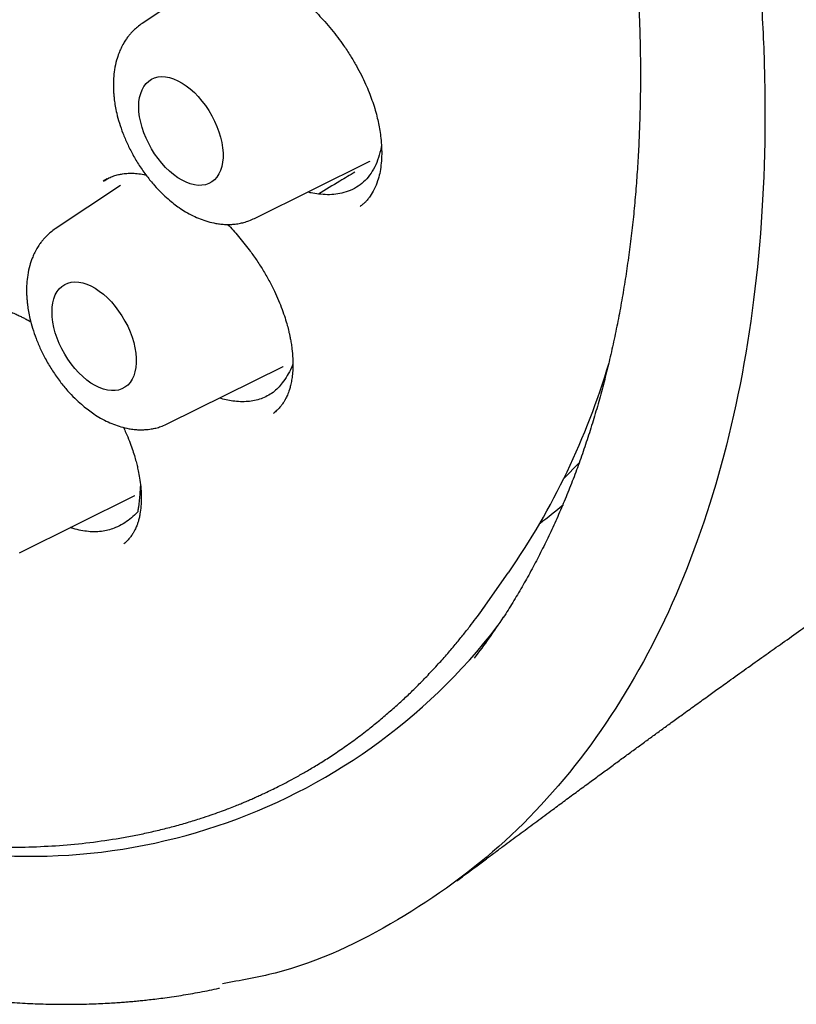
# Model space of a CAD drawing. Header units: millimetres. Extents: x 8 to 853, y 12 to 811.
# Tile 27 of 54: x 795 to 803, y 345 to 355. Entities that reach past the tile are written whole.
import ezdxf

# ---------------------------------------------------------------- set-up
doc = ezdxf.new("R2010")
doc.units = ezdxf.units.MM

msp = doc.modelspace()

# ---------------------------------------------------------------- linework, layer by layer
at = {"color": 7, "linetype": 'Continuous', "lineweight": 30}
for p, q in [((796.862, 355.136), (796.184, 354.685)), ((797.342, 352.679), (798.529, 353.267)), ((798.527, 353.266), (798.529, 353.267)), ((795.961, 353.018), (795.291, 352.572)), ((795.824, 353.085), (795.785, 353.061)), ((798.431, 352.805), (798.428, 352.804)), ((796.449, 350.567), (797.636, 351.154)), ((797.634, 351.153), (797.636, 351.154)), ((797.539, 350.676), (797.538, 350.675)), ((794.924, 349.239), (796.111, 349.827)), ((796.11, 349.826), (796.111, 349.827)), ((795.997, 349.334), (795.995, 349.332)), ((799.72, 348.7), (799.953, 349.031)), ((799.655, 348.609), (799.72, 348.7))]:
    msp.add_line(p, q, dxfattribs=at)
at = {"color": 7, "linetype": 'Continuous', "lineweight": 30, "flags": 128}
for points in [[(796.15, 353.829), (796.152, 353.877), (796.159, 353.923), (796.17, 353.965), (796.184, 354.003), (796.203, 354.037), (796.226, 354.067), (796.252, 354.092), (796.281, 354.111), (796.313, 354.126), (796.349, 354.135), (796.386, 354.138), (796.425, 354.136), (796.466, 354.128), (796.508, 354.115), (796.551, 354.096), (796.595, 354.072), (796.638, 354.044), (796.68, 354.011), (796.722, 353.973), (796.762, 353.932), (796.8, 353.887), (796.837, 353.839), (796.87, 353.788), (796.901, 353.735), (796.929, 353.681), (796.954, 353.626), (796.974, 353.57), (796.991, 353.514), (797.004, 353.459), (797.012, 353.406), (797.017, 353.353), (797.017, 353.303), (797.012, 353.256), (797.004, 353.212), (796.991, 353.172), (796.974, 353.136), (796.954, 353.104), (796.929, 353.077), (796.901, 353.055), (796.87, 353.038), (796.837, 353.026), (796.8, 353.02), (796.762, 353.019), (796.722, 353.024), (796.68, 353.035), (796.638, 353.051), (796.595, 353.072), (796.551, 353.098), (796.508, 353.129), (796.466, 353.164), (796.425, 353.204), (796.386, 353.247), (796.349, 353.294), (796.313, 353.343), (796.281, 353.395), (796.252, 353.448), (796.226, 353.503), (796.203, 353.559), (796.184, 353.614), (796.17, 353.67), (796.159, 353.724), (796.152, 353.777), (796.15, 353.829)], [(795.257, 351.716), (795.259, 351.765), (795.266, 351.81), (795.276, 351.852), (795.291, 351.891), (795.31, 351.925), (795.332, 351.954), (795.358, 351.979), (795.388, 351.999), (795.42, 352.013), (795.455, 352.022), (795.493, 352.025), (795.532, 352.023), (795.573, 352.015), (795.615, 352.002), (795.658, 351.984), (795.701, 351.96), (795.744, 351.931), (795.787, 351.898), (795.828, 351.861), (795.869, 351.819), (795.907, 351.774), (795.943, 351.726), (795.977, 351.675), (796.008, 351.623), (796.036, 351.569), (796.06, 351.513), (796.081, 351.457), (796.098, 351.402), (796.11, 351.347), (796.119, 351.293), (796.123, 351.241), (796.123, 351.191), (796.119, 351.144), (796.11, 351.1), (796.098, 351.059), (796.081, 351.023), (796.06, 350.991), (796.036, 350.964), (796.008, 350.942), (795.977, 350.925), (795.943, 350.913), (795.907, 350.907), (795.869, 350.907), (795.828, 350.912), (795.787, 350.922), (795.744, 350.938), (795.701, 350.959), (795.658, 350.985), (795.615, 351.016), (795.573, 351.052), (795.532, 351.091), (795.493, 351.135), (795.455, 351.181), (795.42, 351.23), (795.388, 351.282), (795.358, 351.336), (795.332, 351.391), (795.31, 351.446), (795.291, 351.502), (795.276, 351.557), (795.266, 351.612), (795.259, 351.665), (795.257, 351.716)], [(800.522, 350), (800.526, 350.004), (800.683, 350.164)]]:
    msp.add_lwpolyline(points, dxfattribs=at)
at = {"color": 7, "linetype": 'Continuous', "lineweight": 30}
for centre, radius, start, end in [((793.692, 353.361), 7.613, 325.3366, 343.4559), ((797.157, 353.684), 5.187, 307.0167, 310.3621), ((794.383, 352.167), 6.586, 322.4636, 326.9464), ((795.036, 352.176), 6.061, 254.4169, 322.5347)]:
    msp.add_arc(centre, radius, start, end, dxfattribs=at)
for points, knots in [([(784.063, 375.965), (784.064, 375.965), (784.125, 375.97), (784.25, 375.974), (784.436, 375.977), (784.624, 375.975), (784.813, 375.968), (785.004, 375.957), (785.197, 375.94), (785.391, 375.918), (785.586, 375.892), (785.783, 375.861), (785.982, 375.824), (786.181, 375.783), (786.382, 375.737), (786.583, 375.686), (786.786, 375.631), (786.99, 375.57), (787.195, 375.505), (787.401, 375.435), (787.607, 375.36), (787.814, 375.28), (788.022, 375.196), (788.23, 375.107), (788.439, 375.014), (788.649, 374.915), (788.859, 374.813), (789.069, 374.705), (789.279, 374.593), (789.49, 374.477), (789.7, 374.356), (789.911, 374.23), (790.121, 374.101), (790.332, 373.967), (790.542, 373.828), (790.753, 373.686), (790.962, 373.539), (791.172, 373.388), (791.381, 373.233), (791.589, 373.073), (791.797, 372.91), (792.004, 372.743), (792.211, 372.572), (792.416, 372.397), (792.621, 372.218), (792.825, 372.036), (793.028, 371.85), (793.229, 371.66), (793.43, 371.467), (793.629, 371.27), (793.827, 371.07), (794.024, 370.866), (794.219, 370.659), (794.413, 370.449), (794.605, 370.236), (794.796, 370.019), (794.985, 369.8), (795.172, 369.578), (795.358, 369.353), (795.541, 369.125), (795.723, 368.894), (795.903, 368.661), (796.08, 368.425), (796.256, 368.187), (796.429, 367.946), (796.6, 367.703), (796.769, 367.458), (796.935, 367.21), (797.099, 366.961), (797.261, 366.709), (797.42, 366.456), (797.577, 366.2), (797.731, 365.943), (797.882, 365.685), (798.031, 365.424), (798.176, 365.163), (798.32, 364.899), (798.46, 364.635), (798.597, 364.369), (798.731, 364.103), (798.863, 363.835), (798.991, 363.566), (799.116, 363.296), (799.238, 363.026), (799.357, 362.755), (799.473, 362.483), (799.585, 362.211), (799.695, 361.938), (799.8, 361.665), (799.903, 361.392), (800.002, 361.119), (800.098, 360.846), (800.19, 360.572), (800.279, 360.299), (800.364, 360.026), (800.446, 359.754), (800.525, 359.481), (800.599, 359.21), (800.67, 358.939), (800.738, 358.668), (800.801, 358.398), (800.862, 358.13), (800.918, 357.862), (800.971, 357.595), (801.02, 357.329), (801.065, 357.065), (801.107, 356.802), (801.144, 356.54), (801.178, 356.28), (801.208, 356.021), (801.235, 355.764), (801.257, 355.509), (801.276, 355.255), (801.291, 355.004), (801.302, 354.754), (801.31, 354.507), (801.313, 354.261), (801.313, 354.018), (801.309, 353.778), (801.301, 353.539), (801.289, 353.303), (801.274, 353.07), (801.255, 352.839), (801.232, 352.611), (801.205, 352.386), (801.174, 352.164), (801.14, 351.945), (801.102, 351.728), (801.06, 351.515), (801.015, 351.305), (800.965, 351.098), (800.912, 350.894), (800.856, 350.694), (800.796, 350.497), (800.732, 350.303), (800.665, 350.113), (800.594, 349.927), (800.52, 349.744), (800.442, 349.565), (800.36, 349.389), (800.275, 349.218), (800.187, 349.05), (800.095, 348.886), (800, 348.727), (799.935, 348.622), (799.901, 348.571), (799.901, 348.571)], [0, 0, 0, 0, 0.000123, 0.007203, 0.014279, 0.02135, 0.028418, 0.035481, 0.042541, 0.049598, 0.056652, 0.063702, 0.07075, 0.077796, 0.08484, 0.091882, 0.098922, 0.105961, 0.112998, 0.120034, 0.12707, 0.134105, 0.141139, 0.148172, 0.155206, 0.162239, 0.169271, 0.176304, 0.183337, 0.19037, 0.197403, 0.204436, 0.211469, 0.218503, 0.225537, 0.232571, 0.239605, 0.24664, 0.253675, 0.260711, 0.267747, 0.274783, 0.28182, 0.288858, 0.295895, 0.302933, 0.309972, 0.317011, 0.32405, 0.331089, 0.338129, 0.34517, 0.35221, 0.359251, 0.366293, 0.373334, 0.380376, 0.387418, 0.394461, 0.401503, 0.408546, 0.415589, 0.422633, 0.429676, 0.43672, 0.443764, 0.450808, 0.457852, 0.464896, 0.47194, 0.478985, 0.486029, 0.493073, 0.500118, 0.507162, 0.514207, 0.521251, 0.528296, 0.53534, 0.542384, 0.549428, 0.556473, 0.563516, 0.57056, 0.577604, 0.584647, 0.591691, 0.598734, 0.605777, 0.612819, 0.619862, 0.626904, 0.633945, 0.640987, 0.648028, 0.655069, 0.66211, 0.66915, 0.67619, 0.683229, 0.690268, 0.697307, 0.704345, 0.711383, 0.71842, 0.725457, 0.732494, 0.73953, 0.746565, 0.753601, 0.760636, 0.76767, 0.774704, 0.781738, 0.788771, 0.795804, 0.802836, 0.809869, 0.816901, 0.823932, 0.830964, 0.837996, 0.845027, 0.852059, 0.859091, 0.866123, 0.873155, 0.880188, 0.887221, 0.894255, 0.90129, 0.908326, 0.915363, 0.922402, 0.929442, 0.936484, 0.943528, 0.950575, 0.957624, 0.964675, 0.97173, 0.978789, 0.98585, 0.992916, 0.999986, 1, 1, 1, 1]), ([(784.107, 375.746), (784.095, 375.744), (784.067, 375.742), (784.024, 375.737), (783.971, 375.731), (783.91, 375.723), (783.84, 375.713), (783.763, 375.702), (783.676, 375.689), (783.581, 375.673), (783.479, 375.654), (783.309, 375.621), (783.075, 375.566), (782.768, 375.477), (782.45, 375.364), (782.125, 375.226), (781.883, 375.105), (781.718, 375.013), (781.627, 374.96), (781.543, 374.908), (781.467, 374.861), (781.4, 374.817), (781.342, 374.778), (781.294, 374.745), (781.257, 374.718), (781.228, 374.698), (781.204, 374.68), (781.185, 374.666), (781.168, 374.654), (781.15, 374.64), (781.126, 374.622), (781.094, 374.598), (781.054, 374.567), (781.007, 374.53), (780.954, 374.488), (780.898, 374.442), (780.841, 374.393), (780.784, 374.343), (780.685, 374.254), (780.544, 374.121), (780.363, 373.934), (780.182, 373.729), (780.003, 373.507), (779.827, 373.269), (779.657, 373.015), (779.508, 372.768), (779.378, 372.533), (779.266, 372.313), (779.179, 372.127), (779.115, 371.983), (779.074, 371.887), (779.037, 371.799), (779.006, 371.721), (778.98, 371.654), (778.958, 371.597), (778.941, 371.551), (778.927, 371.513), (778.916, 371.483), (778.906, 371.456), (778.896, 371.426), (778.881, 371.386), (778.863, 371.333), (778.842, 371.27), (778.818, 371.199), (778.793, 371.12), (778.767, 371.035), (778.741, 370.949), (778.716, 370.862), (778.692, 370.776), (778.669, 370.69), (778.633, 370.553), (778.588, 370.365), (778.535, 370.126), (778.488, 369.883), (778.444, 369.63), (778.408, 369.384), (778.378, 369.149), (778.353, 368.926), (778.335, 368.726), (778.321, 368.554), (778.312, 368.417), (778.305, 368.289), (778.299, 368.178), (778.295, 368.082), (778.292, 368.001), (778.29, 367.93), (778.289, 367.87), (778.288, 367.821), (778.287, 367.783), (778.286, 367.753), (778.286, 367.715), (778.285, 367.661), (778.284, 367.586), (778.284, 367.496), (778.285, 367.391), (778.286, 367.272), (778.289, 367.138), (778.294, 366.951), (778.304, 366.71), (778.322, 366.413), (778.346, 366.098), (778.378, 365.764), (778.418, 365.412), (778.468, 365.04), (778.526, 364.664), (778.592, 364.286), (778.665, 363.906), (778.749, 363.511), (778.845, 363.101), (778.952, 362.678), (779.07, 362.244), (779.202, 361.798), (779.347, 361.338), (779.498, 360.89), (779.654, 360.455), (779.813, 360.037), (779.98, 359.617), (780.154, 359.2), (780.335, 358.789), (780.531, 358.359), (780.745, 357.913), (780.977, 357.452), (781.216, 357), (781.461, 356.555), (781.712, 356.117), (781.97, 355.687), (782.231, 355.267), (782.496, 354.858), (782.762, 354.463), (783.029, 354.081), (783.296, 353.712), (783.564, 353.354), (783.86, 352.973), (784.183, 352.573), (784.534, 352.156), (784.885, 351.758), (785.234, 351.379), (785.581, 351.017), (785.925, 350.673), (786.284, 350.328), (786.66, 349.984), (787.056, 349.639), (787.454, 349.309), (787.857, 348.992), (788.264, 348.691), (788.651, 348.419), (789.019, 348.176), (789.353, 347.967), (789.587, 347.828), (789.722, 347.75), (789.77, 347.723), (789.813, 347.698), (789.849, 347.678), (789.886, 347.657), (789.932, 347.632), (789.998, 347.596), (790.079, 347.552), (790.171, 347.503), (790.271, 347.451), (790.394, 347.388), (790.542, 347.314), (790.717, 347.229), (790.903, 347.143), (791.115, 347.049), (791.351, 346.95), (791.604, 346.851), (791.851, 346.76), (792.093, 346.677), (792.329, 346.602), (792.559, 346.536), (792.757, 346.483), (792.92, 346.443), (793.047, 346.414), (793.159, 346.39), (793.257, 346.37), (793.342, 346.353), (793.416, 346.34), (793.482, 346.328), (793.549, 346.317), (793.623, 346.305), (793.712, 346.291), (793.814, 346.277), (793.929, 346.263), (794.055, 346.249), (794.193, 346.236), (794.341, 346.224), (794.501, 346.215), (794.717, 346.208), (794.983, 346.208), (795.296, 346.222), (795.609, 346.25), (795.865, 346.286), (796.066, 346.321), (796.213, 346.351), (796.359, 346.384), (796.505, 346.421), (796.65, 346.462), (796.779, 346.502), (796.89, 346.539), (796.98, 346.571), (797.058, 346.6), (797.126, 346.627), (797.184, 346.65), (797.233, 346.67), (797.279, 346.69), (797.323, 346.709), (797.368, 346.729), (797.417, 346.751), (797.472, 346.777), (797.536, 346.808), (797.607, 346.843), (797.686, 346.884), (797.776, 346.933), (797.876, 346.989), (797.987, 347.055), (798.106, 347.13), (798.232, 347.215), (798.366, 347.309), (798.495, 347.406), (798.616, 347.504), (798.727, 347.598), (798.833, 347.692), (798.932, 347.784), (799.025, 347.875), (799.121, 347.973), (799.218, 348.077), (799.316, 348.186), (799.404, 348.289), (799.483, 348.386), (799.554, 348.476), (799.616, 348.557), (799.671, 348.631), (799.704, 348.678), (799.72, 348.7)], [0, 0, 0, 0, 0.000752, 0.001803, 0.003155, 0.004705, 0.006524, 0.008613, 0.010973, 0.013603, 0.016503, 0.019608, 0.028177, 0.03674, 0.046927, 0.057106, 0.067278, 0.070447, 0.073565, 0.076428, 0.079017, 0.081329, 0.083367, 0.085128, 0.086319, 0.08734, 0.088191, 0.088872, 0.089388, 0.089985, 0.090799, 0.091961, 0.093392, 0.095092, 0.09706, 0.099157, 0.101279, 0.103425, 0.105596, 0.112572, 0.119786, 0.127375, 0.135194, 0.14321, 0.151422, 0.159829, 0.166118, 0.172513, 0.179007, 0.181912, 0.184552, 0.186926, 0.189035, 0.190878, 0.192321, 0.193546, 0.194552, 0.19534, 0.195923, 0.196649, 0.197697, 0.199065, 0.200754, 0.202534, 0.204568, 0.206762, 0.208938, 0.211091, 0.213221, 0.21533, 0.217415, 0.223252, 0.228906, 0.234449, 0.240244, 0.246345, 0.25109, 0.256004, 0.261087, 0.264162, 0.267172, 0.269899, 0.272339, 0.274275, 0.275983, 0.277463, 0.278714, 0.279736, 0.280536, 0.28112, 0.281631, 0.282894, 0.284455, 0.286314, 0.288471, 0.290926, 0.293678, 0.296682, 0.302307, 0.308246, 0.314497, 0.321062, 0.32794, 0.335131, 0.342635, 0.349584, 0.356782, 0.364228, 0.371922, 0.379865, 0.387908, 0.39619, 0.404712, 0.413474, 0.421096, 0.428891, 0.436737, 0.444506, 0.452197, 0.45981, 0.468683, 0.477449, 0.486106, 0.494656, 0.503251, 0.511734, 0.520105, 0.528365, 0.536513, 0.544408, 0.552194, 0.559873, 0.567445, 0.577117, 0.586608, 0.595918, 0.605047, 0.613995, 0.622761, 0.631346, 0.641138, 0.650862, 0.660608, 0.670378, 0.680172, 0.689989, 0.698254, 0.706536, 0.713839, 0.714988, 0.716137, 0.717244, 0.71811, 0.718713, 0.719863, 0.721419, 0.723382, 0.725646, 0.728024, 0.73051, 0.734445, 0.738626, 0.743054, 0.747727, 0.753912, 0.759995, 0.765964, 0.77182, 0.777562, 0.78319, 0.788679, 0.792141, 0.795262, 0.798042, 0.80048, 0.802578, 0.804392, 0.806032, 0.807524, 0.809428, 0.811664, 0.814232, 0.817132, 0.820365, 0.823862, 0.827681, 0.83182, 0.836275, 0.844499, 0.852848, 0.861323, 0.869923, 0.874053, 0.878212, 0.882399, 0.886614, 0.890857, 0.895065, 0.898071, 0.900766, 0.903148, 0.905219, 0.906978, 0.908424, 0.909816, 0.911176, 0.912554, 0.914028, 0.915787, 0.917799, 0.920094, 0.922671, 0.92553, 0.928936, 0.93267, 0.936734, 0.941128, 0.945851, 0.950903, 0.955103, 0.959327, 0.963365, 0.967217, 0.970883, 0.974363, 0.978733, 0.98277, 0.986474, 0.989845, 0.992883, 0.995588, 0.99796, 1, 1, 1, 1]), ([(789.968, 375.663), (790.463, 375.358), (791.44, 374.755), (792.871, 373.625), (794.233, 372.374), (795.511, 371.01), (796.695, 369.562), (797.777, 368.056), (798.751, 366.512), (799.703, 364.785), (800.59, 362.889), (801.362, 360.856), (801.846, 359.209), (802.139, 357.944), (802.312, 357.032), (802.443, 356.151), (802.534, 355.301), (802.585, 354.486), (802.608, 353.308), (802.514, 351.816), (802.18, 350.112), (801.635, 348.597), (800.886, 347.299), (799.95, 346.23), (798.836, 345.429), (797.846, 344.95), (797.193, 344.836), (797.01, 344.804)], [0, 0, 0, 0, 0.046052, 0.091107, 0.135171, 0.178245, 0.220317, 0.261399, 0.301498, 0.340615, 0.391218, 0.440075, 0.487192, 0.510102, 0.532574, 0.554609, 0.576207, 0.59737, 0.6181, 0.670027, 0.721889, 0.773685, 0.825398, 0.877006, 0.928511, 0.979905, 1, 1, 1, 1]), ([(796.705, 355.211), (796.718, 355.219), (796.742, 355.235), (796.782, 355.255), (796.824, 355.271), (796.873, 355.284), (796.921, 355.292), (796.971, 355.297), (797.024, 355.297), (797.087, 355.293), (797.161, 355.282), (797.244, 355.262), (797.337, 355.231), (797.428, 355.193), (797.509, 355.152), (797.573, 355.116), (797.624, 355.084), (797.67, 355.054), (797.718, 355.02), (797.775, 354.977), (797.843, 354.923), (797.918, 354.855), (797.994, 354.781), (798.067, 354.703), (798.134, 354.625), (798.198, 354.543), (798.264, 354.452), (798.328, 354.355), (798.389, 354.252), (798.44, 354.155), (798.484, 354.063), (798.52, 353.978), (798.552, 353.894), (798.578, 353.813), (798.601, 353.732), (798.618, 353.656), (798.632, 353.58), (798.643, 353.499), (798.65, 353.409), (798.651, 353.317), (798.644, 353.226), (798.631, 353.142), (798.608, 353.058), (798.576, 352.979), (798.54, 352.918), (798.507, 352.874), (798.48, 352.845), (798.454, 352.822), (798.438, 352.809), (798.429, 352.803)], [0, 0, 0, 0, 0.023142, 0.044008, 0.062606, 0.079117, 0.098919, 0.11632, 0.13326, 0.154583, 0.177375, 0.202543, 0.230149, 0.25972, 0.281568, 0.299613, 0.313827, 0.325031, 0.338309, 0.354523, 0.37368, 0.395793, 0.420867, 0.441631, 0.46395, 0.485985, 0.50712, 0.533875, 0.55899, 0.582454, 0.604262, 0.624419, 0.642932, 0.663427, 0.68281, 0.701101, 0.719018, 0.73983, 0.763913, 0.790867, 0.817928, 0.84455, 0.870766, 0.9027, 0.932921, 0.947389, 0.962612, 0.980128, 1, 1, 1, 1]), ([(796.184, 354.685), (796.168, 354.673), (796.137, 354.651), (796.099, 354.616), (796.07, 354.586), (796.045, 354.557), (796.02, 354.523), (795.993, 354.48), (795.968, 354.432), (795.942, 354.373), (795.918, 354.301), (795.899, 354.213), (795.89, 354.124), (795.888, 354.052), (795.89, 353.996), (795.893, 353.948), (795.898, 353.895), (795.908, 353.832), (795.924, 353.752), (795.95, 353.659), (795.986, 353.553), (796.032, 353.444), (796.088, 353.333), (796.155, 353.221), (796.23, 353.115), (796.307, 353.021), (796.381, 352.943), (796.449, 352.881), (796.509, 352.831), (796.569, 352.787), (796.635, 352.745), (796.707, 352.706), (796.783, 352.672), (796.861, 352.645), (796.932, 352.629), (796.994, 352.62), (797.041, 352.617), (797.086, 352.616), (797.133, 352.619), (797.182, 352.626), (797.234, 352.638), (797.287, 352.654), (797.323, 352.671), (797.342, 352.679)], [0, 0, 0, 0, 0.021697, 0.039913, 0.054662, 0.067026, 0.08228, 0.101102, 0.122026, 0.139903, 0.168452, 0.202924, 0.234119, 0.259352, 0.27529, 0.289395, 0.306578, 0.327074, 0.350857, 0.383162, 0.416946, 0.452244, 0.489096, 0.527547, 0.567431, 0.604642, 0.637605, 0.666316, 0.690767, 0.712567, 0.738179, 0.767379, 0.795256, 0.823293, 0.853443, 0.872233, 0.889354, 0.904451, 0.918757, 0.939409, 0.956742, 0.976939, 1, 1, 1, 1]), ([(798.648, 353.429), (798.643, 353.404), (798.631, 353.343), (798.601, 353.253), (798.556, 353.162), (798.498, 353.085), (798.429, 353.023), (798.35, 352.975), (798.266, 352.943), (798.18, 352.926), (798.093, 352.92), (798.032, 352.926), (798.001, 352.929)], [0, 0, 0, 0, 0.0739293, 0.1835918, 0.2935578, 0.4030839, 0.5099189, 0.6171122, 0.7239473, 0.8158917, 0.9080733, 1, 1, 1, 1]), ([(795.787, 353.062), (795.805, 353.073), (795.838, 353.095), (795.89, 353.116), (795.937, 353.13), (795.978, 353.137), (796.02, 353.142), (796.072, 353.145), (796.133, 353.141), (796.185, 353.135), (796.217, 353.128), (796.224, 353.126)], [0, 0, 0, 0, 0.164178, 0.305576, 0.42407, 0.519422, 0.591357, 0.701488, 0.83491, 0.962565, 1, 1, 1, 1]), ([(798.374, 353.154), (798.323, 353.124), (798.198, 353.049), (798.074, 352.974), (798.001, 352.929)], [0, 0, 0, 0, 0.409555, 1, 1, 1, 1]), ([(798.001, 352.929), (797.975, 352.932), (797.939, 352.937), (797.901, 352.947), (797.889, 352.95)], [0, 0, 0, 0, 0.701552, 1, 1, 1, 1]), ([(797.064, 352.617), (797.064, 352.617), (797.103, 352.579), (797.179, 352.492), (797.277, 352.37), (797.36, 352.254), (797.428, 352.149), (797.49, 352.04), (797.545, 351.934), (797.589, 351.836), (797.626, 351.743), (797.655, 351.658), (797.678, 351.582), (797.692, 351.525), (797.702, 351.48), (797.711, 351.441), (797.719, 351.392), (797.729, 351.323), (797.736, 351.24), (797.737, 351.152), (797.732, 351.077), (797.724, 351.015), (797.713, 350.962), (797.699, 350.911), (797.681, 350.863), (797.664, 350.828), (797.652, 350.806), (797.645, 350.794), (797.636, 350.78), (797.622, 350.759), (797.602, 350.733), (797.573, 350.703), (797.55, 350.684), (797.537, 350.673)], [0, 0, 0, 0, 0.000068, 0.061299, 0.125469, 0.169856, 0.215482, 0.262251, 0.306941, 0.34774, 0.384673, 0.421466, 0.453456, 0.480657, 0.494541, 0.511187, 0.532944, 0.559784, 0.607162, 0.651166, 0.69053, 0.725308, 0.755557, 0.782718, 0.819445, 0.851245, 0.858451, 0.867709, 0.880658, 0.897277, 0.925102, 0.959354, 1, 1, 1, 1]), ([(795.291, 352.572), (795.274, 352.56), (795.244, 352.538), (795.206, 352.504), (795.177, 352.473), (795.152, 352.444), (795.127, 352.41), (795.1, 352.367), (795.074, 352.319), (795.049, 352.261), (795.025, 352.188), (795.006, 352.1), (794.996, 352.011), (794.995, 351.939), (794.996, 351.883), (795, 351.835), (795.005, 351.782), (795.015, 351.719), (795.031, 351.64), (795.056, 351.546), (795.093, 351.441), (795.139, 351.332), (795.195, 351.22), (795.262, 351.108), (795.337, 351.002), (795.414, 350.908), (795.488, 350.83), (795.555, 350.768), (795.616, 350.719), (795.676, 350.675), (795.741, 350.632), (795.814, 350.593), (795.89, 350.559), (795.968, 350.533), (796.039, 350.516), (796.101, 350.507), (796.148, 350.504), (796.192, 350.504), (796.24, 350.507), (796.288, 350.513), (796.341, 350.525), (796.394, 350.542), (796.43, 350.558), (796.449, 350.567)], [0, 0, 0, 0, 0.021697, 0.039913, 0.054662, 0.067026, 0.08228, 0.101102, 0.122026, 0.139903, 0.168452, 0.202924, 0.234119, 0.259352, 0.27529, 0.289395, 0.306578, 0.327074, 0.350857, 0.383162, 0.416946, 0.452244, 0.489096, 0.527547, 0.567431, 0.604642, 0.637605, 0.666316, 0.690767, 0.712567, 0.738179, 0.767379, 0.795256, 0.823293, 0.853443, 0.872233, 0.889354, 0.904451, 0.918757, 0.939409, 0.956742, 0.976939, 1, 1, 1, 1]), ([(794.242, 351.716), (794.245, 351.719), (794.251, 351.724), (794.276, 351.741), (794.319, 351.761), (794.368, 351.776), (794.417, 351.785), (794.469, 351.79), (794.525, 351.79), (794.588, 351.785), (794.654, 351.773), (794.719, 351.756), (794.781, 351.736), (794.837, 351.715), (794.886, 351.694), (794.927, 351.674), (794.965, 351.655), (795.001, 351.636), (795.027, 351.621), (795.039, 351.614)], [0, 0, 0, 0, 0.0475898, 0.1010885, 0.1734202, 0.244673, 0.3120021, 0.3795028, 0.4555296, 0.5381454, 0.6144792, 0.6845192, 0.7480836, 0.8041806, 0.8526236, 0.8933923, 0.9266111, 0.9626415, 1, 1, 1, 1]), ([(797.735, 351.178), (797.731, 351.167), (797.714, 351.125), (797.678, 351.06), (797.632, 350.99), (797.583, 350.932), (797.532, 350.887), (797.474, 350.85), (797.41, 350.822), (797.343, 350.803), (797.272, 350.793), (797.197, 350.791), (797.122, 350.798), (797.05, 350.81), (797.003, 350.823), (796.981, 350.83)], [0, 0, 0, 0, 0.039867, 0.1413602, 0.2433547, 0.3215963, 0.3998061, 0.4804274, 0.5610538, 0.6372936, 0.7135348, 0.7921001, 0.8706639, 0.9364581, 1, 1, 1, 1]), ([(795.992, 350.529), (796.001, 350.51), (796.023, 350.463), (796.053, 350.389), (796.082, 350.31), (796.104, 350.24), (796.122, 350.179), (796.136, 350.122), (796.15, 350.057), (796.163, 349.98), (796.173, 349.892), (796.177, 349.802), (796.174, 349.716), (796.165, 349.647), (796.154, 349.594), (796.144, 349.557), (796.134, 349.528), (796.125, 349.504), (796.115, 349.483), (796.103, 349.458), (796.086, 349.429), (796.063, 349.397), (796.033, 349.362), (796.009, 349.341), (795.995, 349.33)], [0, 0, 0, 0, 0.033547, 0.087324, 0.135836, 0.179107, 0.217149, 0.251132, 0.289639, 0.34406, 0.407358, 0.475451, 0.542556, 0.608684, 0.648618, 0.683617, 0.713262, 0.737985, 0.759942, 0.790694, 0.83015, 0.87822, 0.934842, 1, 1, 1, 1]), ([(796.167, 349.935), (796.165, 349.903), (796.16, 349.826), (796.15, 349.737), (796.142, 349.679), (796.14, 349.663), (796.14, 349.661), (796.14, 349.661), (796.14, 349.66), (796.14, 349.66), (796.138, 349.658), (796.132, 349.651), (796.106, 349.625), (796.058, 349.583), (795.989, 349.535), (795.919, 349.499), (795.85, 349.473), (795.783, 349.458), (795.71, 349.452), (795.633, 349.455), (795.555, 349.467), (795.493, 349.481), (795.456, 349.494), (795.446, 349.498)], [0, 0, 0, 0, 0.081802, 0.198755, 0.235048, 0.237956, 0.24, 0.240125, 0.240217, 0.240577, 0.242017, 0.247775, 0.270811, 0.363003, 0.455188, 0.547828, 0.618893, 0.68993, 0.763157, 0.836389, 0.905636, 0.974885, 1, 1, 1, 1]), ([(799.424, 345.863), (799.449, 345.882), (799.514, 345.93), (799.615, 346.005), (799.725, 346.087), (799.826, 346.162), (799.918, 346.231), (800.004, 346.295), (800.085, 346.355), (800.166, 346.415), (800.246, 346.475), (800.328, 346.535), (800.426, 346.607), (800.538, 346.69), (800.665, 346.784), (800.789, 346.875), (800.906, 346.961), (801.017, 347.042), (801.122, 347.12), (801.226, 347.195), (801.328, 347.27), (801.429, 347.344), (801.53, 347.417), (801.635, 347.494), (801.748, 347.576), (801.873, 347.666), (801.996, 347.755), (802.121, 347.844), (802.262, 347.946), (802.426, 348.063), (802.603, 348.189), (802.783, 348.316), (802.96, 348.442), (803.133, 348.563), (803.303, 348.682), (803.422, 348.764), (803.496, 348.815), (803.516, 348.829), (803.536, 348.843), (803.557, 348.857), (803.579, 348.872), (803.601, 348.887), (803.621, 348.901), (803.639, 348.913), (803.657, 348.926), (803.679, 348.94), (803.703, 348.957), (803.732, 348.977), (803.764, 348.999), (803.795, 349.02), (803.823, 349.039), (803.847, 349.055), (803.87, 349.071), (803.894, 349.087), (803.921, 349.105), (803.947, 349.123), (803.972, 349.139), (803.997, 349.156), (804.027, 349.177), (804.063, 349.201), (804.098, 349.224), (804.13, 349.245), (804.16, 349.265), (804.191, 349.286), (804.212, 349.3), (804.223, 349.307)], [0, 0, 0, 0, 0.01396, 0.036116, 0.056666, 0.075602, 0.092917, 0.108606, 0.124038, 0.139049, 0.154294, 0.169773, 0.185486, 0.209303, 0.233595, 0.257143, 0.279391, 0.300332, 0.320521, 0.340485, 0.36026, 0.379938, 0.399454, 0.419326, 0.441369, 0.466885, 0.492888, 0.515625, 0.541696, 0.578818, 0.616135, 0.651515, 0.691955, 0.730227, 0.764047, 0.806425, 0.811394, 0.815886, 0.820439, 0.825586, 0.83056, 0.836253, 0.841197, 0.844912, 0.849449, 0.854574, 0.860414, 0.8675, 0.875824, 0.883886, 0.890997, 0.896879, 0.902394, 0.908805, 0.915622, 0.922762, 0.92929, 0.934965, 0.943473, 0.954053, 0.964012, 0.972755, 0.981011, 0.990041, 1, 1, 1, 1]), ([(789.775, 346.293), (789.799, 346.279), (789.845, 346.253), (789.909, 346.216), (789.965, 346.185), (790.02, 346.154), (790.077, 346.123), (790.153, 346.081), (790.251, 346.029), (790.373, 345.965), (790.501, 345.899), (790.637, 345.831), (790.777, 345.763), (790.922, 345.694), (791.067, 345.627), (791.208, 345.564), (791.379, 345.49), (791.575, 345.408), (791.793, 345.322), (791.997, 345.245), (792.19, 345.176), (792.38, 345.112), (792.539, 345.061), (792.669, 345.021), (792.767, 344.992), (792.867, 344.963), (792.968, 344.935), (793.064, 344.91), (793.15, 344.888), (793.22, 344.87), (793.274, 344.857), (793.316, 344.847), (793.357, 344.837), (793.406, 344.826), (793.469, 344.812), (793.546, 344.795), (793.634, 344.777), (793.727, 344.758), (793.859, 344.733), (794.029, 344.704), (794.241, 344.672), (794.458, 344.645), (794.679, 344.623), (794.898, 344.606), (795.078, 344.598), (795.221, 344.594), (795.329, 344.592), (795.434, 344.592), (795.537, 344.593), (795.638, 344.595), (795.734, 344.599), (795.824, 344.603), (795.903, 344.608), (795.971, 344.613), (796.027, 344.617), (796.078, 344.621), (796.127, 344.626), (796.18, 344.631), (796.244, 344.638), (796.317, 344.646), (796.4, 344.657), (796.49, 344.669), (796.586, 344.684), (796.683, 344.7), (796.78, 344.717), (796.878, 344.737), (796.945, 344.75), (796.979, 344.758), (796.982, 344.759)], [0, 0, 0, 0, 0.00966, 0.018047, 0.025161, 0.032015, 0.03955, 0.047765, 0.062051, 0.078019, 0.095672, 0.112859, 0.131393, 0.150994, 0.170221, 0.188869, 0.206936, 0.237754, 0.266714, 0.293811, 0.319043, 0.343989, 0.370119, 0.383053, 0.396257, 0.409732, 0.423476, 0.437203, 0.448837, 0.458307, 0.465614, 0.470757, 0.475585, 0.482314, 0.490953, 0.501502, 0.513839, 0.526748, 0.539911, 0.568143, 0.597464, 0.627862, 0.659308, 0.690551, 0.720838, 0.736635, 0.752157, 0.767405, 0.782377, 0.797073, 0.811479, 0.82488, 0.836877, 0.846454, 0.854898, 0.862209, 0.868889, 0.87688, 0.886375, 0.897375, 0.90988, 0.92389, 0.938679, 0.953577, 0.968584, 0.9837, 0.998925, 1, 1, 1, 1])]:
    msp.add_open_spline(points, degree=3, knots=knots, dxfattribs=at)

doc.saveas('drawing.dxf')
